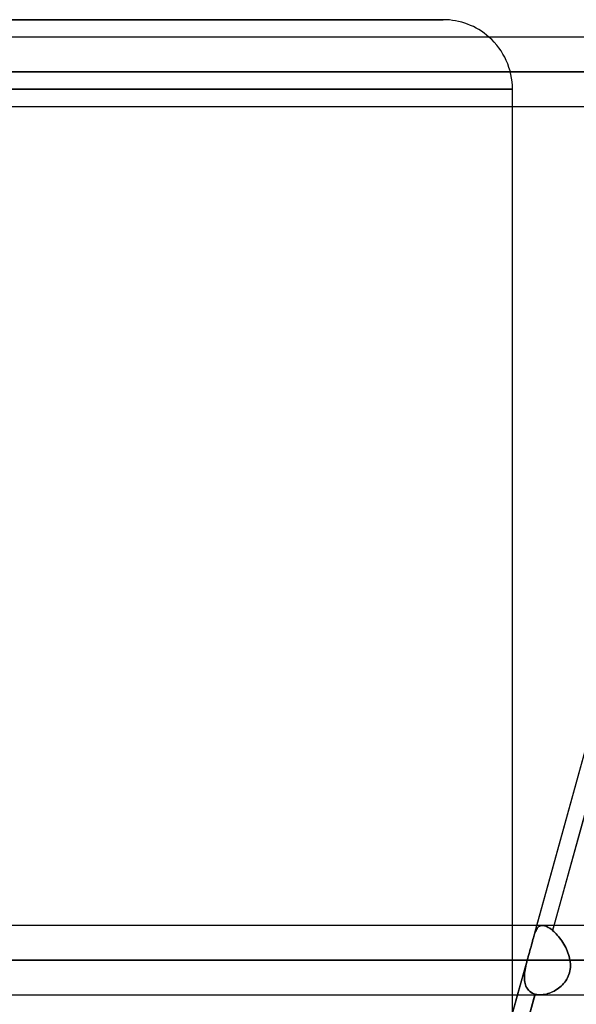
# Model space of a CAD drawing. Header units: millimetres. Extents: x -156 to 156, y -52 to 132.
# Tile 52 of 79: x 24.4 to 32.42, y 49.81 to 64. Entities that reach past the tile are written whole.
import ezdxf

# ---------------------------------------------------------------- set-up
doc = ezdxf.new("R2010")
doc.units = ezdxf.units.MM
doc.layers.add('MAIN-1', color=7, linetype='Continuous')

msp = doc.modelspace()

# ---------------------------------------------------------------- linework, layer by layer
at = {"layer": 'MAIN-1'}
for p, q in [((0, 64), (30.5, 64)), ((30.5, 64), (0, 64)), ((68.696, 63.75), (-68.696, 63.75)), ((68.696, 63.75), (-68.696, 63.75)), ((63.179, 63.75), (-63.179, 63.75)), ((63.179, 63.75), (-63.179, 63.75)), ((57.66, 63.75), (-57.66, 63.75)), ((57.66, 63.75), (-57.66, 63.75)), ((52.142, 63.75), (-52.142, 63.75)), ((52.142, 63.75), (-52.142, 63.75)), ((46.622, 63.75), (-46.622, 63.75)), ((46.622, 63.75), (-46.622, 63.75)), ((41.101, 63.75), (-41.101, 63.75)), ((41.101, 63.75), (-41.101, 63.75)), ((35.583, 63.75), (-35.583, 63.75)), ((35.583, 63.75), (-35.583, 63.75)), ((31.802, 50.77), (35.263, 63.299)), ((-69.009, 63.25), (69.009, 63.25)), ((69.009, 63.25), (-69.009, 63.25)), ((68.204, 63.25), (-68.204, 63.25)), ((-68.204, 63.25), (68.204, 63.25)), ((-63.393, 63.25), (63.393, 63.25)), ((63.393, 63.25), (-63.393, 63.25)), ((62.686, 63.25), (-62.686, 63.25)), ((-62.686, 63.25), (62.686, 63.25)), ((-57.875, 63.25), (57.875, 63.25)), ((57.875, 63.25), (-57.875, 63.25)), ((57.167, 63.25), (-57.167, 63.25)), ((-57.167, 63.25), (57.167, 63.25)), ((-52.355, 63.25), (52.355, 63.25)), ((52.355, 63.25), (-52.355, 63.25)), ((51.648, 63.25), (-51.648, 63.25)), ((-51.648, 63.25), (51.648, 63.25)), ((-46.835, 63.25), (46.835, 63.25)), ((46.835, 63.25), (-46.835, 63.25)), ((46.127, 63.25), (-46.127, 63.25)), ((-46.127, 63.25), (46.127, 63.25)), ((-41.314, 63.25), (41.314, 63.25)), ((41.314, 63.25), (-41.314, 63.25)), ((40.606, 63.25), (-40.606, 63.25)), ((-40.606, 63.25), (40.606, 63.25)), ((-35.791, 63.25), (35.791, 63.25)), ((35.791, 63.25), (-35.791, 63.25)), ((35.249, 63.25), (-35.249, 63.25)), ((-35.249, 63.25), (35.249, 63.25)), ((0, 63), (31.5, 63)), ((31.5, 63), (0, 63)), ((31.5, 62.75), (31.5, 63)), ((-68.582, 62.75), (68.582, 62.75)), ((-68.582, 62.75), (68.582, 62.75)), ((-63.179, 62.75), (63.179, 62.75)), ((-63.179, 62.75), (63.179, 62.75)), ((-57.66, 62.75), (57.66, 62.75)), ((-57.66, 62.75), (57.66, 62.75)), ((-52.142, 62.75), (52.142, 62.75)), ((-52.142, 62.75), (52.142, 62.75)), ((-46.622, 62.75), (46.622, 62.75)), ((-46.622, 62.75), (46.622, 62.75)), ((-41.101, 62.75), (41.101, 62.75)), ((-41.101, 62.75), (41.101, 62.75)), ((-35.442, 62.75), (35.442, 62.75)), ((-35.442, 62.75), (35.442, 62.75)), ((31.5, 50.95), (31.5, 62.75)), ((31.852, 50.95), (35.111, 62.75)), ((35.362, 62.761), (32.079, 50.877)), ((32.099, 50.95), (35.359, 62.75)), ((72.104, 50.95), (-72.104, 50.95)), ((72.104, 50.95), (-72.104, 50.95)), ((31.932, 50.95), (-31.932, 50.95)), ((31.932, 50.95), (-31.932, 50.95)), ((31.5, 49.95), (31.5, 50.95)), ((31.802, 50.77), (31.852, 50.95)), ((31.882, 50.934), (31.872, 50.926)), ((31.872, 50.926), (31.882, 50.934)), ((31.893, 50.941), (31.882, 50.934)), ((31.882, 50.934), (31.893, 50.941)), ((31.904, 50.946), (31.893, 50.941)), ((31.893, 50.941), (31.904, 50.946)), ((31.917, 50.949), (31.904, 50.946)), ((31.904, 50.946), (31.917, 50.949)), ((31.93, 50.95), (31.917, 50.949)), ((31.917, 50.949), (31.93, 50.95)), ((31.945, 50.949), (31.93, 50.95)), ((31.93, 50.95), (31.945, 50.949)), ((31.962, 50.946), (31.945, 50.949)), ((31.945, 50.949), (31.962, 50.946)), ((31.98, 50.94), (31.962, 50.946)), ((31.962, 50.946), (31.98, 50.94)), ((31.998, 50.932), (31.98, 50.94)), ((31.98, 50.94), (31.998, 50.932)), ((32.017, 50.922), (31.998, 50.932)), ((31.998, 50.932), (32.017, 50.922)), ((32.079, 50.877), (32.099, 50.95)), ((31.808, 50.791), (31.802, 50.77)), ((31.802, 50.77), (31.808, 50.791)), ((31.814, 50.811), (31.808, 50.791)), ((31.808, 50.791), (31.814, 50.811)), ((31.82, 50.83), (31.814, 50.811)), ((31.814, 50.811), (31.82, 50.83)), ((31.826, 50.848), (31.82, 50.83)), ((31.82, 50.83), (31.826, 50.847)), ((31.833, 50.864), (31.826, 50.848)), ((31.826, 50.847), (31.832, 50.864)), ((31.832, 50.864), (31.839, 50.879)), ((31.84, 50.879), (31.833, 50.864)), ((31.839, 50.879), (31.847, 50.893)), ((31.847, 50.893), (31.84, 50.879)), ((31.855, 50.906), (31.847, 50.893)), ((31.847, 50.893), (31.854, 50.905)), ((31.854, 50.905), (31.863, 50.917)), ((31.863, 50.917), (31.855, 50.906)), ((31.872, 50.926), (31.863, 50.917)), ((31.863, 50.917), (31.872, 50.926)), ((32.037, 50.909), (32.017, 50.922)), ((32.017, 50.922), (32.037, 50.909)), ((32.058, 50.894), (32.037, 50.909)), ((32.037, 50.909), (32.058, 50.894)), ((32.079, 50.877), (32.058, 50.894)), ((32.058, 50.894), (32.079, 50.877)), ((32.096, 50.862), (32.079, 50.877)), ((32.079, 50.877), (32.096, 50.862)), ((32.113, 50.846), (32.096, 50.862)), ((32.096, 50.862), (32.113, 50.846)), ((32.13, 50.829), (32.113, 50.846)), ((32.113, 50.846), (32.13, 50.829)), ((32.146, 50.81), (32.13, 50.829)), ((32.13, 50.829), (32.146, 50.81)), ((32.163, 50.791), (32.146, 50.81)), ((32.146, 50.81), (32.163, 50.791)), ((32.179, 50.77), (32.163, 50.791)), ((32.163, 50.791), (32.179, 50.77)), ((31.775, 50.672), (31.768, 50.645)), ((31.768, 50.644), (31.775, 50.671)), ((31.782, 50.698), (31.775, 50.672)), ((31.775, 50.671), (31.782, 50.697)), ((31.789, 50.723), (31.782, 50.698)), ((31.782, 50.697), (31.789, 50.723)), ((31.796, 50.747), (31.789, 50.723)), ((31.789, 50.723), (31.796, 50.747)), ((31.802, 50.77), (31.796, 50.747)), ((31.796, 50.747), (31.802, 50.77)), ((32.195, 50.749), (32.179, 50.77)), ((32.179, 50.77), (32.195, 50.749)), ((32.211, 50.727), (32.195, 50.749)), ((32.195, 50.749), (32.211, 50.727)), ((32.226, 50.705), (32.211, 50.727)), ((32.211, 50.727), (32.226, 50.705)), ((32.24, 50.681), (32.226, 50.705)), ((32.226, 50.705), (32.24, 50.681)), ((32.254, 50.657), (32.24, 50.681)), ((32.24, 50.681), (32.254, 50.657)), ((32.267, 50.633), (32.254, 50.657)), ((32.254, 50.657), (32.267, 50.633)), ((31.736, 50.531), (31.728, 50.502)), ((31.728, 50.502), (31.736, 50.531)), ((31.744, 50.56), (31.736, 50.531)), ((31.736, 50.531), (31.744, 50.56)), ((31.752, 50.588), (31.744, 50.56)), ((31.744, 50.56), (31.752, 50.588)), ((31.76, 50.617), (31.752, 50.588)), ((31.752, 50.588), (31.76, 50.617)), ((31.768, 50.645), (31.76, 50.617)), ((31.76, 50.617), (31.768, 50.644)), ((32.279, 50.608), (32.267, 50.633)), ((32.267, 50.633), (32.279, 50.608)), ((32.29, 50.582), (32.279, 50.608)), ((32.279, 50.608), (32.29, 50.582)), ((32.3, 50.556), (32.29, 50.582)), ((32.29, 50.582), (32.3, 50.557)), ((32.3, 50.557), (32.309, 50.53)), ((32.309, 50.53), (32.3, 50.556)), ((32.317, 50.504), (32.309, 50.53)), ((32.309, 50.53), (32.317, 50.504)), ((32.324, 50.477), (32.317, 50.504)), ((32.317, 50.504), (32.324, 50.477)), ((-72.547, 50.45), (72.547, 50.45)), ((72.547, 50.45), (-72.547, 50.45)), ((71.88, 50.45), (-71.88, 50.45)), ((-71.88, 50.45), (71.88, 50.45)), ((-32.329, 50.45), (32.329, 50.45)), ((32.329, 50.45), (-32.329, 50.45)), ((31.714, 50.45), (-31.714, 50.45)), ((-31.714, 50.45), (31.714, 50.45)), ((28.272, 37.989), (31.72, 50.475)), ((31.575, 49.95), (31.72, 50.475)), ((31.693, 50.365), (31.687, 50.338)), ((31.69, 50.354), (31.696, 50.378)), ((31.699, 50.393), (31.693, 50.365)), ((31.696, 50.378), (31.701, 50.402)), ((31.706, 50.421), (31.699, 50.393)), ((31.701, 50.402), (31.707, 50.426)), ((31.714, 50.45), (31.706, 50.421)), ((31.707, 50.426), (31.714, 50.45)), ((31.715, 50.454), (31.714, 50.45)), ((31.714, 50.45), (31.715, 50.454)), ((31.716, 50.458), (31.715, 50.454)), ((31.715, 50.454), (31.716, 50.458)), ((31.717, 50.462), (31.716, 50.458)), ((31.716, 50.458), (31.717, 50.462)), ((31.718, 50.466), (31.717, 50.462)), ((31.717, 50.462), (31.718, 50.466)), ((31.719, 50.47), (31.718, 50.466)), ((31.718, 50.466), (31.719, 50.47)), ((31.72, 50.474), (31.719, 50.47)), ((31.719, 50.47), (31.72, 50.474)), ((31.728, 50.502), (31.72, 50.474)), ((31.72, 50.474), (31.728, 50.502)), ((32.329, 50.45), (32.324, 50.477)), ((32.324, 50.477), (32.329, 50.45)), ((32.333, 50.424), (32.329, 50.45)), ((32.329, 50.45), (32.333, 50.424)), ((32.335, 50.397), (32.333, 50.424)), ((32.333, 50.424), (32.335, 50.398)), ((32.335, 50.398), (32.336, 50.371)), ((32.336, 50.371), (32.335, 50.397)), ((32.335, 50.345), (32.336, 50.371)), ((32.336, 50.371), (32.335, 50.345)), ((31.672, 50.216), (31.673, 50.238)), ((31.673, 50.232), (31.672, 50.207)), ((31.673, 50.238), (31.675, 50.261)), ((31.675, 50.258), (31.673, 50.232)), ((31.675, 50.261), (31.678, 50.284)), ((31.678, 50.284), (31.675, 50.258)), ((31.682, 50.311), (31.678, 50.284)), ((31.678, 50.284), (31.682, 50.307)), ((31.687, 50.338), (31.682, 50.311)), ((31.682, 50.307), (31.686, 50.331)), ((31.686, 50.331), (31.69, 50.354)), ((32.305, 50.22), (32.294, 50.197)), ((32.314, 50.244), (32.305, 50.22)), ((32.305, 50.219), (32.314, 50.243)), ((32.322, 50.269), (32.314, 50.244)), ((32.314, 50.243), (32.322, 50.268)), ((32.328, 50.294), (32.322, 50.269)), ((32.322, 50.268), (32.328, 50.293)), ((32.333, 50.32), (32.328, 50.294)), ((32.328, 50.293), (32.332, 50.319)), ((32.332, 50.319), (32.335, 50.345)), ((32.335, 50.345), (32.333, 50.32)), ((31.672, 50.194), (31.672, 50.216)), ((31.672, 50.207), (31.673, 50.182)), ((31.673, 50.173), (31.672, 50.194)), ((31.673, 50.182), (31.675, 50.157)), ((31.675, 50.153), (31.673, 50.173)), ((31.675, 50.157), (31.678, 50.133)), ((31.678, 50.133), (31.675, 50.153)), ((31.682, 50.113), (31.678, 50.133)), ((31.678, 50.133), (31.683, 50.111)), ((31.687, 50.095), (31.682, 50.113)), ((31.683, 50.111), (31.689, 50.089)), ((31.694, 50.077), (31.687, 50.095)), ((31.689, 50.089), (31.698, 50.068)), ((32.219, 50.094), (32.201, 50.076)), ((32.201, 50.076), (32.219, 50.093)), ((32.219, 50.093), (32.236, 50.112)), ((32.237, 50.112), (32.219, 50.094)), ((32.236, 50.112), (32.253, 50.132)), ((32.253, 50.132), (32.237, 50.112)), ((32.268, 50.153), (32.253, 50.132)), ((32.253, 50.132), (32.268, 50.152)), ((32.268, 50.152), (32.282, 50.174)), ((32.282, 50.174), (32.268, 50.153)), ((32.294, 50.197), (32.282, 50.174)), ((32.282, 50.174), (32.294, 50.196)), ((32.294, 50.196), (32.305, 50.219)), ((-72.119, 49.95), (72.119, 49.95)), ((-72.119, 49.95), (72.119, 49.95)), ((-31.9, 49.95), (31.9, 49.95)), ((-31.9, 49.95), (31.9, 49.95)), ((28.316, 38.15), (31.575, 49.95)), ((31.826, 49.96), (28.542, 38.072)), ((28.564, 38.15), (31.823, 49.95)), ((31.5, 49.677), (31.5, 49.95)), ((31.702, 50.06), (31.694, 50.077)), ((31.698, 50.068), (31.708, 50.049)), ((31.711, 50.045), (31.702, 50.06)), ((31.708, 50.049), (31.72, 50.031)), ((31.721, 50.03), (31.711, 50.045)), ((31.72, 50.031), (31.733, 50.015)), ((31.732, 50.016), (31.721, 50.03)), ((31.745, 50.003), (31.732, 50.016)), ((31.733, 50.015), (31.749, 50)), ((31.759, 49.992), (31.745, 50.003)), ((31.749, 50), (31.766, 49.987)), ((31.774, 49.982), (31.759, 49.992)), ((31.766, 49.987), (31.784, 49.976)), ((31.79, 49.973), (31.774, 49.982)), ((31.784, 49.976), (31.804, 49.967)), ((31.808, 49.966), (31.79, 49.973)), ((31.804, 49.967), (31.826, 49.96)), ((31.826, 49.96), (31.808, 49.966)), ((31.823, 49.95), (31.826, 49.96)), ((31.826, 49.96), (31.838, 49.957)), ((31.838, 49.957), (31.826, 49.96)), ((31.838, 49.957), (31.85, 49.954)), ((31.85, 49.954), (31.838, 49.957)), ((31.85, 49.954), (31.862, 49.952)), ((31.863, 49.952), (31.85, 49.954)), ((31.862, 49.952), (31.875, 49.951)), ((31.875, 49.951), (31.863, 49.952)), ((31.875, 49.951), (31.888, 49.95)), ((31.888, 49.95), (31.875, 49.951)), ((31.888, 49.95), (31.901, 49.95)), ((31.901, 49.95), (31.888, 49.95)), ((31.901, 49.95), (31.923, 49.951)), ((31.923, 49.951), (31.901, 49.95)), ((31.923, 49.951), (31.944, 49.953)), ((31.944, 49.953), (31.923, 49.951)), ((31.967, 49.957), (31.944, 49.953)), ((31.944, 49.953), (31.966, 49.956)), ((31.966, 49.956), (31.989, 49.961)), ((31.989, 49.961), (31.967, 49.957)), ((31.989, 49.961), (32.011, 49.967)), ((32.011, 49.967), (31.989, 49.961)), ((32.011, 49.967), (32.033, 49.975)), ((32.033, 49.975), (32.011, 49.967)), ((32.056, 49.984), (32.033, 49.975)), ((32.033, 49.975), (32.055, 49.983)), ((32.055, 49.983), (32.077, 49.993)), ((32.078, 49.993), (32.056, 49.984)), ((32.077, 49.993), (32.099, 50.004)), ((32.1, 50.004), (32.078, 49.993)), ((32.099, 50.004), (32.121, 50.016)), ((32.121, 50.017), (32.1, 50.004)), ((32.121, 50.016), (32.142, 50.03)), ((32.142, 50.03), (32.121, 50.017)), ((32.142, 50.03), (32.162, 50.044)), ((32.162, 50.044), (32.142, 50.03)), ((32.182, 50.06), (32.162, 50.044)), ((32.162, 50.044), (32.182, 50.059)), ((32.182, 50.059), (32.201, 50.076)), ((32.201, 50.076), (32.182, 50.06))]:
    msp.add_line(p, q, dxfattribs=at)
for start, end in [(48.5904, 90), (0, 48.5904)]:
    msp.add_arc((30.5, 63), 1, start, end, dxfattribs=at)

doc.saveas('drawing.dxf')
